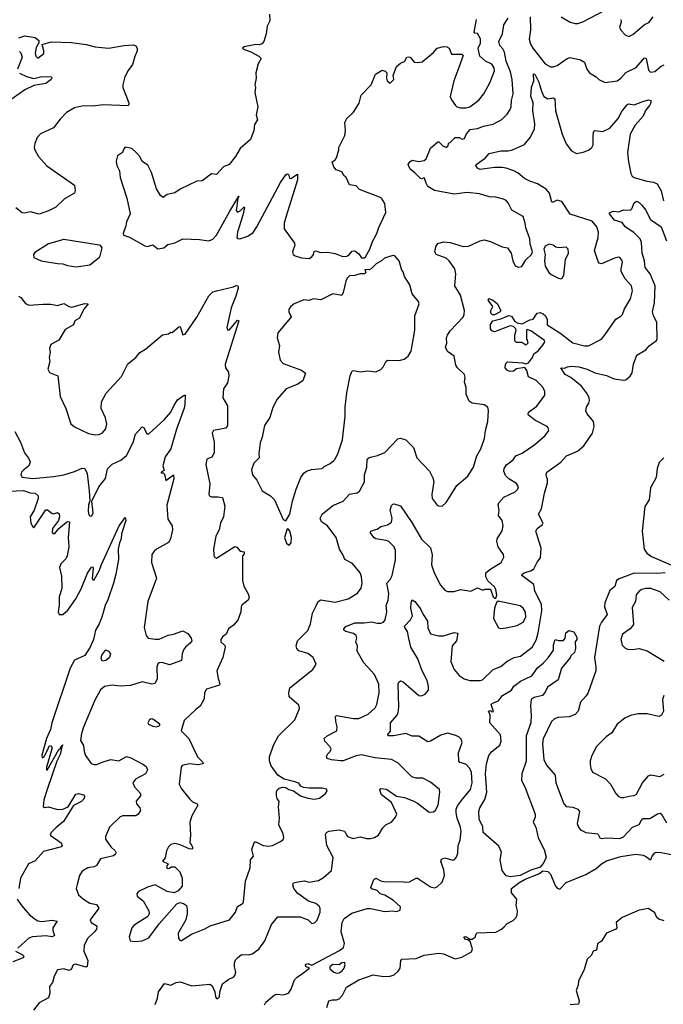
# Model space of a CAD drawing. Extents: x 2057697 to 2160550, y 827490 to 1016834.
# Tile 10 of 256: x 2069935 to 2074870, y 849069 to 856613. Entities that reach past the tile are written whole.
import ezdxf

# ---------------------------------------------------------------- set-up
doc = ezdxf.new("R2010")
doc.units = 0

msp = doc.modelspace()

# ---------------------------------------------------------------- linework, layer by layer
at = {"layer": '0CON20XD'}
for points in [[(2071850, 856655), (2071853.8, 856605), (2071832.5, 856565), (2071826.1, 856503.9), (2071806.2, 856445), (2071792.3, 856427.7), (2071775, 856420), (2071745, 856422.5), (2071655, 856405.6), (2071644.1, 856395.9), (2071657.5, 856385), (2071707.3, 856367.3), (2071767.5, 856335), (2071786.7, 856315), (2071763.9, 856276.1), (2071746.7, 856205), (2071747.5, 856165), (2071737.5, 856115), (2071742.5, 856095), (2071737.5, 856055), (2071760, 855945), (2071747.5, 855885), (2071757.5, 855845), (2071735, 855810), (2071730, 855765), (2071706, 855695), (2071624.5, 855625.5), (2071589.2, 855565), (2071540, 855505), (2071497.5, 855485), (2071445, 855427.5), (2071405, 855432.5), (2071335, 855377.5), (2071292.5, 855375), (2071164.3, 855315.7), (2071125, 855286.7), (2071065, 855273.3), (2071035, 855251.2), (2071015, 855266), (2070985, 855317.5), (2070945, 855443.3), (2070918.9, 855498.9), (2070875, 855527.5), (2070856.7, 855565), (2070825, 855597.5), (2070795.9, 855625.9), (2070745, 855637.5), (2070732.5, 855625), (2070722.5, 855595), (2070685, 855570), (2070675, 855530), (2070680.8, 855495), (2070700.6, 855455), (2070705, 855403.3), (2070756.9, 855245), (2070782.5, 855125), (2070753.3, 855065), (2070750, 855035), (2070727.5, 854975), (2070731.7, 854961.7), (2070777.7, 854947.7), (2070895, 854880), (2070915, 854876.7), (2070955, 854887.5), (2070995, 854857.5), (2071040, 854865), (2071070.5, 854889.5), (2071125, 854902.5), (2071185, 854934.3), (2071315, 854929.4), (2071385, 854919.4), (2071415, 854931.1), (2071445, 854963.3), (2071545.6, 855145), (2071615, 855260), (2071607.5, 855242.5), (2071595, 855150), (2071605, 855137.5), (2071625, 855147.5), (2071655, 855180), (2071657.5, 855175), (2071645.7, 855115.7), (2071604.5, 854985), (2071600, 854945), (2071606.1, 854936.1), (2071623.6, 854933.6), (2071685, 854954.2), (2071725, 854982.9), (2071754.5, 855025), (2071933.8, 855365), (2071975, 855423.3), (2071985, 855432.5), (2071995, 855430), (2072005, 855400), (2072015, 855397.5), (2072065, 855430), (2072066.1, 855385), (2071978, 855108)], [(2071978, 855108), (2071963.1, 855053.1), (2071961.9, 855011.9), (2072042, 854902), (2072044.2, 854885), (2072026.4, 854835), (2072033.1, 854815), (2072048, 854805), (2072095, 854787.9), (2072155, 854783.5), (2072176, 854795), (2072188, 854815), (2072192, 854838), (2072205, 854843.3), (2072240.5, 854830.5), (2072295, 854831.2), (2072355, 854822), (2072405, 854802.5), (2072435, 854800), (2072455, 854807.5), (2072485, 854840), (2072505, 854842.5), (2072535, 854820), (2072555, 854787.5), (2072575, 854787.5), (2072587.5, 854795), (2072620, 854855), (2072640, 854915), (2072673.9, 854976.1), (2072688.3, 855021.7), (2072741.2, 855135), (2072734, 855205), (2072708.8, 855245), (2072695, 855253.8), (2072541.2, 855311.2), (2072515, 855340), (2072465, 855347.5), (2072437.5, 855405), (2072419.5, 855419.5), (2072405, 855447.5), (2072361.7, 855461.7), (2072344.2, 855485), (2072330, 855525), (2072355, 855540), (2072364.2, 855555.8), (2072381.2, 855615), (2072381.2, 855635), (2072426.7, 855725), (2072433.3, 855765), (2072427.5, 855825), (2072443.3, 855855), (2072494.1, 855905.9), (2072537, 855973), (2072553.8, 856035), (2072630, 856115), (2072664.3, 856195.7), (2072715, 856227.5), (2072738.3, 856218.3), (2072750, 856205), (2072747.5, 856165), (2072752.5, 856145), (2072775, 856127.5), (2072802.5, 856155), (2072797.5, 856185), (2072823.3, 856255), (2072855, 856280), (2072886.4, 856293.6), (2072902.5, 856325), (2072915, 856330), (2072930, 856325), (2072958.8, 856288.8), (2072985, 856284.2), (2073020.5, 856289.5), (2073107, 856363), (2073135, 856394), (2073185, 856407.1), (2073210, 856405), (2073227.5, 856395), (2073245, 856350), (2073325, 856350), (2073335, 856340), (2073302.4, 856247.6), (2073263.8, 856145), (2073235.5, 856025), (2073245, 856000), (2073276, 855955), (2073286.7, 855945), (2073315, 855938.9), (2073355, 855937.5), (2073385, 855945.5), (2073455, 855996), (2073492.9, 856045), (2073540.6, 856129.4), (2073575, 856222.5), (2073571.8, 856245), (2073555, 856271.4), (2073506.1, 856296.1), (2073463.5, 856333.5), (2073450, 856395), (2073466.8, 856433.2), (2073467.9, 856467.9), (2073445, 856507.5), (2073425, 856510), (2073418.3, 856518.3), (2073438.1, 856615)], [(2073050.3, 855360.3), (2073039.3, 855399.3), (2073035, 855402.5), (2073015, 855393.8), (2073005, 855398), (2072965, 855440.8), (2072927.8, 855467.8), (2072914.4, 855505), (2072925, 855524.2), (2072945, 855535.7), (2072995, 855525.5), (2073036.8, 855533.2), (2073052.5, 855547.5), (2073085, 855630), (2073141.7, 855678.3), (2073148.3, 855678.3), (2073182.5, 855645), (2073205, 855637.5), (2073217.5, 855645), (2073225, 855670), (2073236.4, 855673.6), (2073275, 855710), (2073305, 855710), (2073327, 855697), (2073345, 855703.3), (2073360.3, 855739.7), (2073388.8, 855771.2), (2073445, 855778.9), (2073492, 855798), (2073565, 855812.9), (2073632.3, 855847.7), (2073671.7, 855888.3), (2073694.5, 855925.5), (2073703.2, 855946.8), (2073705.5, 855994.5), (2073718.2, 856045), (2073712, 856155), (2073697.2, 856215), (2073665.8, 856295.8), (2073652.5, 856365), (2073639.8, 856389.8), (2073617.1, 856415), (2073607.4, 856445), (2073637.9, 856505), (2073647.5, 856575), (2073680.5, 856625)], [(2073850, 856635), (2073852.3, 856535), (2073841.8, 856465), (2073851.3, 856425), (2073868.2, 856395), (2073965, 856275.8), (2074005, 856252.9), (2074025, 856252.9), (2074055, 856263.1), (2074133.6, 856316.4), (2074155, 856324.7), (2074234.3, 856305), (2074265, 856288.6), (2074283.8, 856235), (2074303.8, 856205), (2074355, 856176.2), (2074375, 856154), (2074425, 856130.8), (2074515, 856144.2), (2074545, 856165.8), (2074581.5, 856208.5), (2074662.6, 856247.4), (2074725, 856321.5), (2074736.9, 856315), (2074755, 856226.7), (2074771.3, 856211.3), (2074805, 856217.5), (2074852.7, 856257.3), (2074875, 856267.4)], [(2074086.7, 856635), (2074156.2, 856595), (2074195, 856584.5), (2074215, 856584.4), (2074253.1, 856596.9), (2074425, 856686.7)], [(2074544.7, 856615), (2074546.9, 856595), (2074534.4, 856555), (2074544.3, 856534.3), (2074577, 856497), (2074605, 856485.8), (2074635, 856498.6), (2074725, 856575.8), (2074757.4, 856592.6), (2074791.2, 856635)], [(2069930, 856475), (2069975, 856490), (2070055, 856476.9), (2070083.3, 856455), (2070083.3, 856435), (2070060.9, 856399.1), (2070053.3, 856356.7), (2070058.5, 856335), (2070075, 856317.5), (2070119.5, 856355), (2070120.5, 856375), (2070107.5, 856422.5), (2070175.6, 856444.4), (2070331.9, 856438.1), (2070445, 856424.4), (2070515, 856405.6), (2070615, 856395.6), (2070735, 856415.7), (2070805, 856420), (2070825, 856412), (2070835.8, 856395), (2070835.7, 856374.3), (2070819.2, 856330.8)], [(2070819.2, 856330.8), (2070800.3, 856269.7), (2070765.8, 856225), (2070742.5, 856175), (2070726.2, 856115), (2070726.2, 856095), (2070772, 855975), (2070773.3, 855965), (2070765.8, 855954.2), (2070575, 855960.8), (2070495, 855951.4), (2070425, 855952.5), (2070355, 855938), (2070295, 855903.3), (2070245, 855851.2), (2070195, 855783.8), (2070095, 855740), (2070069.7, 855710.3), (2070052, 855665), (2070047.5, 855635), (2070050.8, 855615), (2070079.2, 855565), (2070144.6, 855494.6), (2070356.2, 855345), (2070360.8, 855305), (2070355.8, 855284.2), (2070278.6, 855241.4), (2070212.7, 855177.3), (2070155, 855148.8), (2070085.6, 855124.4), (2070015, 855141.1), (2069975, 855131.1), (2069955, 855132.7), (2069905, 855171.4)], [(2069935, 856368.5), (2069945, 856359.2), (2069954.4, 856325), (2069919.7, 856235)], [(2069932.8, 856202.8), (2069987.3, 856177.3), (2070045, 856161.9), (2070105, 856177.5), (2070180, 856175), (2070182.5, 856165), (2070176.7, 856155), (2070136.4, 856123.6), (2070045, 856108.5), (2069975, 856076), (2069845, 855984.2)], [(2072648.3, 852701.7), (2072675, 852710), (2072705, 852729.1), (2072755, 852742.9), (2072785.9, 852764.1), (2072789.6, 852795), (2072775.7, 852855), (2072785, 852890), (2072795, 852901.2), (2072805, 852903.3), (2072855, 852888.8), (2072941.1, 852761.1), (2073015, 852634), (2073085.4, 852565.4), (2073098.3, 852511.7), (2073093, 852437), (2073112.2, 852375), (2073161.3, 852281.3), (2073195, 852243.3), (2073215, 852231.2), (2073265, 852232.5), (2073315, 852248.1), (2073395, 852235.5), (2073445, 852258.8), (2073485, 852243.3), (2073505, 852250), (2073545, 852250), (2073565, 852190), (2073575, 852180), (2073585, 852180), (2073593.3, 852205), (2073585, 852247.5), (2073575, 852266.7), (2073524, 852314), (2073508.6, 852345), (2073510, 852375), (2073540.3, 852399.7), (2073625.5, 852454.5), (2073647.5, 852495), (2073644, 852515), (2073603.2, 852573.2), (2073592, 852615), (2073595.8, 852634.2), (2073634.4, 852695.6), (2073641.9, 852735), (2073634, 852775), (2073606.9, 852815), (2073610.6, 852855), (2073604.4, 852895), (2073609.1, 852910.9), (2073645.9, 852954.1), (2073735, 852996.7), (2073753.6, 853016.4), (2073760, 853035), (2073745, 853060), (2073685.5, 853095.5), (2073659.7, 853119.7), (2073645.8, 853154.2), (2073648.6, 853175), (2073667.8, 853202.2), (2073719.1, 853240.9), (2073739.7, 853270.3), (2073787.4, 853292.6), (2073885, 853358.1), (2073965, 853427.5), (2073992, 853465), (2073988, 853485), (2073978.8, 853495), (2073885, 853544.3), (2073833.8, 853585), (2073836.2, 853605), (2073898.9, 853651.1), (2073960, 853735), (2073960.8, 853765), (2073945, 853798), (2073895, 853848.6), (2073835.6, 853875.6), (2073822.1, 853925), (2073808.3, 853948.3), (2073743, 853937), (2073720, 853920), (2073695, 853918), (2073673.8, 853925), (2073656.2, 853945), (2073656, 853955), (2073662.1, 853977.9), (2073675, 853991.2), (2073793.6, 853983.6), (2073815, 853976.7), (2073835, 853982.9), (2073867.5, 854025), (2073876.9, 854053.1), (2073909.5, 854075), (2073945, 854118.6), (2073960.8, 854145), (2073958.8, 854155), (2073855, 854230), (2073825, 854240), (2073820, 854235), (2073820, 854165), (2073827, 854157), (2073830, 854135), (2073815, 854120), (2073785, 854140), (2073745, 854140), (2073731.7, 854151.7), (2073732.5, 854195), (2073742.5, 854235), (2073740, 854245), (2073721.7, 854261.7), (2073695, 854266.7), (2073575, 854222), (2073555, 854228), (2073545.6, 854245), (2073545, 854277.5), (2073562.5, 854305), (2073625, 854321.2), (2073685, 854346.2), (2073705, 854341.2), (2073732, 854302), (2073749.3, 854289.3), (2073786.4, 854283.6), (2073845, 854312.5), (2073871.7, 854318.3), (2073903.3, 854365), (2073925, 854370), (2073949.7, 854359.7), (2073965.8, 854345), (2073978.6, 854315), (2073980, 854275), (2074075, 854213.3), (2074175, 854137.5), (2074265, 854113.5), (2074295, 854113.1), (2074394.5, 854165.5), (2074425, 854200), (2074505, 854318.8), (2074545, 854341.2), (2074555.5, 854354.5), (2074572, 854398), (2074616.7, 854475), (2074633.6, 854535), (2074625, 854574), (2074576.4, 854626.4), (2074547.5, 854685), (2074545.7, 854705), (2074555.8, 854755), (2074548.8, 854775), (2074535, 854790), (2074525, 854794), (2074495, 854786.7), (2074395, 854743.1), (2074376.9, 854746.9), (2074369.3, 854759.3), (2074341.8, 854845), (2074369.6, 854945), (2074371.8, 854985), (2074359.5, 855025), (2074325, 855068.5), (2074155, 855123.1), (2074091.2, 855221.2), (2074055, 855230), (2074025, 855214.4), (2074015, 855216), (2073996.2, 855285), (2073970.6, 855315), (2073905, 855354.4), (2073845, 855375.8), (2073805, 855397.5), (2073757.3, 855437.3), (2073723.3, 855455), (2073665, 855476.8), (2073635, 855480), (2073575, 855479.6), (2073465, 855465.6), (2073444.6, 855474.6), (2073431.2, 855495), (2073434, 855505), (2073505, 855552), (2073535, 855588), (2073625, 855607.5), (2073679.3, 855609.3), (2073712.7, 855617.3), (2073805, 855658.1), (2073848.9, 855711.1), (2073881.4, 855775), (2073885.5, 855815), (2073869.3, 855915), (2073872.7, 855975), (2073853.9, 856026.1), (2073860, 856095), (2073875.8, 856145.8), (2073875, 856198.8), (2073885.6, 856195), (2073915.4, 856135), (2073934.6, 856065), (2073953.6, 856025), (2073985, 856006.8), (2074025, 856014.5), (2074036.9, 856006.9), (2074043.4, 855915), (2074095.3, 855735), (2074125, 855663.3), (2074165, 855609.4), (2074205, 855588.6), (2074255, 855597.5), (2074295, 855612.5), (2074320.8, 855635), (2074331.4, 855655), (2074331.4, 855715), (2074334, 855755), (2074345, 855763.8), (2074405, 855756.4), (2074458.7, 855781.3), (2074524.6, 855855), (2074555, 855915.6), (2074595, 855964.2), (2074605, 855968.6), (2074645, 855960.6), (2074712.4, 855987.6), (2074755, 855998.9), (2074773.8, 855995), (2074773.1, 855975), (2074764.1, 855955), (2074733.4, 855916.6), (2074714.5, 855875), (2074654.7, 855805), (2074614.7, 855735), (2074595.5, 855595), (2074602, 855525), (2074620.8, 855435), (2074631.4, 855415), (2074645, 855404.5), (2074743.8, 855375), (2074795, 855369.6), (2074823.3, 855355), (2074852.6, 855302.6), (2074869.7, 855225)], [(2069925.5, 854495.5), (2069943.3, 854485), (2069978.8, 854438.8), (2070005, 854425.8), (2070114.3, 854434.3), (2070175, 854432.9), (2070225, 854422.9), (2070275, 854437.9), (2070315, 854414.5), (2070335, 854410), (2070435, 854439.6), (2070461.2, 854435), (2070426.2, 854395), (2070395, 854326.7), (2070357.5, 854305), (2070347.5, 854275), (2070285, 854240), (2070235, 854158), (2070174.2, 854125), (2070163.6, 854093.6), (2070170, 854065), (2070162.5, 854025), (2070166.7, 853995), (2070150, 853935), (2070165, 853910), (2070226.7, 853885), (2070245.8, 853725), (2070290, 853635), (2070326.4, 853516.4), (2070355, 853492.5), (2070461.9, 853441.9), (2070515, 853432.9), (2070545, 853435.7), (2070571.1, 853448.9), (2070594.4, 853475), (2070604.4, 853515), (2070592.7, 853562.7), (2070559.4, 853635), (2070563.3, 853685), (2070597.2, 853752.8), (2070715, 853879.5), (2070765, 853976.5), (2070826.7, 854025), (2070855.8, 854064.2), (2070900.5, 854089.5), (2071030.5, 854199.5), (2071075, 854207.5), (2071095, 854220), (2071105, 854217.5), (2071155, 854260), (2071165, 854262.5), (2071185, 854197.5), (2071205, 854204), (2071294.6, 854335), (2071385, 854497.5), (2071415, 854528.2), (2071443.4, 854536.6), (2071573.4, 854566.6), (2071595, 854576.5), (2071607.5, 854575), (2071609.6, 854555), (2071593.4, 854495), (2071557.3, 854405), (2071524.3, 854254.3), (2071530, 854235), (2071545, 854237.5), (2071605, 854310), (2071615.8, 854305.8), (2071511.1, 853975), (2071512.3, 853945), (2071535, 853912.5), (2071539.7, 853885), (2071529.6, 853830.4), (2071498.4, 853785), (2071493.8, 853715), (2071528, 853655), (2071529.2, 853505), (2071515, 853482.9), (2071420, 853465), (2071410.8, 853445), (2071427.5, 853375), (2071425.7, 853295), (2071407.8, 853262.2), (2071370.8, 853245), (2071362.9, 853205), (2071394.2, 853055.8), (2071386.2, 852975), (2071390, 852965), (2071405, 852958), (2071457.9, 852957.9), (2071491.2, 852951.2), (2071507.5, 852885), (2071497.5, 852805), (2071476, 852755), (2071464.2, 852705), (2071438.9, 852655), (2071422, 852555), (2071423.6, 852513.6), (2071427.5, 852497.5), (2071445, 852487.5), (2071585, 852575.7), (2071600.6, 852570.6), (2071625, 852541.2), (2071656.7, 852535), (2071655, 852520), (2071642.5, 852505), (2071642.9, 852315), (2071653.9, 852273.9), (2071687.5, 852215), (2071693.8, 852185), (2071686.7, 852165), (2071641.4, 852128.6), (2071633.3, 852115), (2071631.2, 852075), (2071606.6, 852013.4), (2071575.7, 851974.3), (2071536.2, 851945), (2071517.5, 851905), (2071490.8, 851885), (2071477.5, 851865), (2071478, 851845), (2071507.9, 851817.9), (2071511.4, 851805), (2071493.2, 851726.8), (2071446, 851625), (2071455.8, 851565), (2071470, 851525), (2071466.2, 851515), (2071366.8, 851483.2), (2071352.9, 851455), (2071350.5, 851409.6), (2071317.9, 851352.1), (2071285, 851328.8), (2071196.1, 851243.9), (2071173.3, 851165), (2071231.2, 851105), (2071298.6, 850965), (2071340, 850925), (2071342.5, 850915), (2071306.8, 850903.2), (2071235, 850910.5), (2071180.6, 850899.4), (2071173.1, 850886.9), (2071158.9, 850755), (2071175, 850719.2), (2071239.8, 850639.8), (2071261.3, 850621.3), (2071296.2, 850605), (2071300, 850595), (2071255, 850513.3), (2071240.6, 850465), (2071245.5, 850365), (2071238.8, 850305), (2071255.8, 850285), (2071263.3, 850265), (2071255, 850256.7), (2071235, 850258.8), (2071165, 850290.6), (2071125, 850301.4), (2071095, 850292.5), (2071075.8, 850275), (2071060, 850245), (2071049.5, 850190.4), (2071030, 850165), (2071072.5, 850145), (2071060, 850125), (2071065, 850110), (2071085, 850112.5), (2071097, 850123), (2071125, 850121.2), (2071164, 850085), (2071180.8, 850035), (2071180, 849975), (2071151.2, 849938.8), (2071118.3, 849921.7), (2071065, 849934.3), (2070975, 849984), (2070915, 849967.5), (2070845, 849933.3), (2070833.3, 849915), (2070836.4, 849896.4), (2070882.3, 849862.3), (2070926, 849784), (2070927.9, 849762.1), (2070917.2, 849742.8), (2070812, 849675), (2070795.7, 849655), (2070774.2, 849585), (2070783.3, 849555), (2070815, 849549.2), (2070874.4, 849555.6), (2070925, 849577.5), (2071005, 849686), (2071140.8, 849839.2), (2071165, 849850), (2071191.3, 849841.3), (2071214, 849825), (2071220.5, 849795), (2071220.5, 849765), (2071209.4, 849715), (2071149.2, 849615), (2071152.7, 849572.7), (2071165, 849557.5), (2071175, 849556.7), (2071253, 849607), (2071355, 849648), (2071395, 849670.8), (2071545, 849715.7), (2071589.5, 849775), (2071605, 849818.8), (2071636.7, 849836.7), (2071645, 849840), (2071650.8, 849855), (2071667.3, 850012.7), (2071703.1, 850115), (2071704.5, 850175.5), (2071727.1, 850205), (2071715.6, 850255), (2071735, 850312.5), (2071745, 850313.8), (2071802.5, 850285), (2071845, 850280), (2071873.9, 850286.1), (2071935, 850316.7), (2071955, 850332.5), (2071960, 850345), (2071956, 850375), (2071921.9, 850445), (2071926.5, 850495), (2071919.2, 850580.8), (2071923.6, 850623.6), (2071908.8, 850645), (2071904.3, 850665), (2071904.2, 850695.8), (2071911.2, 850715), (2071925, 850726), (2071953, 850733), (2071975, 850728.8), (2071997.5, 850715), (2072035, 850703.8), (2072087.5, 850665), (2072145, 850648), (2072195, 850641.4), (2072235, 850648.8), (2072280, 850685), (2072292.5, 850705), (2072287, 850717), (2072255, 850726), (2072155, 850724), (2072110, 850730), (2072090.7, 850740.7), (2072075, 850762.5), (2072043.9, 850773.9), (2071962.7, 850792.7), (2071915, 850824.2), (2071862.5, 850895), (2071851.1, 850935), (2071851.1, 850965), (2071881.2, 851055), (2071919.4, 851125), (2072045, 851248), (2072080, 851335), (2072075, 851360), (2072001.2, 851425), (2071998, 851455), (2072006.7, 851493.3), (2072183.3, 851635), (2072207.5, 851675), (2072186.2, 851725), (2072145, 851757.5), (2072075, 851778), (2072060.8, 851795), (2072054.2, 851815), (2072065.8, 851855), (2072145, 851932), (2072165.5, 851985), (2072180.6, 852065), (2072205.7, 852115.7), (2072223.6, 852156.4), (2072245, 852169.2), (2072355, 852150.6), (2072454.4, 852175.6), (2072525, 852218), (2072552.8, 852257.2), (2072560, 852295), (2072554.6, 852345), (2072544.5, 852375), (2072485.9, 852445.9), (2072427.8, 852477.8), (2072415, 852511.2), (2072385.8, 852555), (2072360.8, 852645), (2072294.1, 852734.1), (2072248, 852765), (2072240, 852795), (2072254, 852825), (2072335, 852891.4), (2072415, 852923.8), (2072465, 852978.8), (2072523.3, 852986.7), (2072539.3, 853000.7), (2072577.6, 853072.4), (2072580, 853125), (2072595.5, 853185), (2072599.5, 853240.4), (2072612.7, 853257.3), (2072636, 853265), (2072679.4, 853275), (2072735, 853297.9), (2072835, 853402), (2072855, 853405.7), (2072895, 853394), (2072954.3, 853335), (2072980, 853255), (2073076.2, 853155), (2073103, 853103), (2073109.2, 853075), (2073095.6, 852975), (2073097.1, 852945), (2073135, 852894), (2073147.3, 852887.3), (2073175, 852885.8), (2073205.3, 852914.6), (2073287.1, 853045), (2073372, 853115), (2073414.5, 853185.5), (2073439.1, 853270.9), (2073471.1, 853325), (2073498.1, 853405), (2073505.7, 853465), (2073524.3, 853535), (2073529.4, 853619.4), (2073523.8, 853645), (2073495, 853662), (2073405, 853676), (2073380.9, 853690.9), (2073358.6, 853745), (2073359.4, 853795), (2073344.3, 853835), (2073350.8, 853875), (2073345.7, 853895.7), (2073290.8, 853945), (2073279.2, 853965), (2073265.4, 854035.4), (2073215, 854071.4), (2073200.6, 854105), (2073210.6, 854135), (2073208.5, 854175), (2073214, 854196), (2073235, 854230), (2073334.4, 854335), (2073343.5, 854355), (2073346.5, 854385), (2073315, 854502.5), (2073270, 854575), (2073278.5, 854665), (2073272.5, 854705), (2073228.5, 854765), (2073205, 854786.9), (2073129.2, 854815), (2073118.6, 854835), (2073125.9, 854874.1), (2073141.7, 854898.3), (2073185, 854911.4), (2073235.4, 854905.4), (2073335, 854874.5), (2073375, 854878.6), (2073465, 854920), (2073495, 854926.2), (2073545, 854913.3), (2073635, 854873.8), (2073675, 854866.2), (2073702, 854825), (2073716.2, 854765), (2073735, 854726.7), (2073756.4, 854716.4), (2073785, 854723.3), (2073815, 854773.3), (2073860, 854815), (2073867.5, 854835), (2073849.2, 854895), (2073845.6, 854935), (2073815, 855017.5), (2073810.8, 855055), (2073794.1, 855104.1), (2073708, 855155), (2073679.8, 855209.8), (2073665, 855227.1), (2073645, 855238.1), (2073585, 855252.9), (2073535, 855256.9), (2073461.4, 855278.6), (2073365, 855288.1), (2073265, 855275.7), (2073115, 855304.3), (2073065.5, 855335.5), (2073050.3, 855360.3)], [(2071811.1, 849065), (2071821.4, 849085), (2071885, 849139.4), (2071905, 849145.5), (2071958.8, 849141.2), (2071995, 849153.8), (2072015.6, 849184.4), (2072043.2, 849256.8), (2072062.4, 849277.6), (2072104.3, 849305), (2072156.7, 849345), (2072128.8, 849358.8), (2072126.2, 849375), (2072145, 849381.9), (2072175, 849367.5), (2072387.7, 849482.3), (2072418.2, 849505), (2072424.6, 849535), (2072400.4, 849625), (2072406.5, 849695), (2072423.1, 849726.9), (2072482.7, 849767.3), (2072598.3, 849801.7), (2072625, 849801.9), (2072735, 849778.9), (2072795, 849784.4), (2072825, 849778.9), (2072850.9, 849789.1), (2072854.5, 849815), (2072800.8, 849865), (2072735, 849905.5), (2072698, 849915), (2072675, 849941.2), (2072635, 849953.1), (2072628, 849965), (2072651.4, 850025), (2072665, 850036.2), (2072705, 850014.3), (2072736.6, 850006.6), (2072859.7, 850010.3), (2072895, 850004.4), (2072922.7, 850007.3), (2072974.1, 850035.9), (2072985, 850036), (2073085, 849968), (2073115, 849960.8), (2073135, 849968), (2073174.6, 850005.4), (2073192.9, 850055), (2073188.2, 850098.2), (2073163.4, 850163.4), (2073168.6, 850181.4), (2073195, 850190), (2073255, 850172.9), (2073266.2, 850175), (2073283, 850197), (2073293.2, 850226.8), (2073295.7, 850285), (2073313.1, 850326.9), (2073320.6, 850395), (2073315.3, 850425), (2073288.4, 850495), (2073280.8, 850535), (2073282.3, 850565), (2073291.6, 850588.4), (2073328.8, 850641.2), (2073391.8, 850715), (2073403.7, 850765), (2073398.7, 850845), (2073386.4, 850876.4), (2073355, 850910), (2073310.5, 850920.4), (2073301.2, 850931.2), (2073299.5, 850995), (2073326.7, 851075), (2073319.6, 851099.6), (2073305, 851115.7), (2073279.4, 851129.4), (2073215, 851146.4), (2073165, 851131.8), (2073085, 851085.6), (2073065, 851080.6), (2072995, 851122.1), (2072945, 851124.2), (2072895, 851143.3), (2072800, 851125), (2072760, 851125), (2072757.5, 851135), (2072778.1, 851161.9), (2072778.9, 851225), (2072828.2, 851285), (2072837.3, 851305), (2072842.2, 851345), (2072838, 851525), (2072842.5, 851537.5), (2072855, 851546.2), (2072875, 851538.8), (2072995, 851435.5), (2073016.4, 851433.6), (2073045, 851444.3), (2073068.9, 851475), (2073070, 851505), (2073058.9, 851548.9), (2073020.9, 851625), (2072988.5, 851715), (2072932.9, 851805), (2072919.4, 851870.6), (2072909.2, 851925), (2072886.9, 851955), (2072885.7, 851965), (2072931.5, 852015), (2072945.6, 852045), (2072934.5, 852105), (2072937.1, 852145), (2072945, 852167.5), (2072965, 852154), (2073008.7, 852098.7), (2073028, 852055), (2073062.9, 852005), (2073063.2, 851953.2), (2073085, 851908), (2073145, 851892.2), (2073185, 851893.1), (2073265, 851917.5), (2073293.8, 851913.8), (2073284.3, 851855), (2073251.5, 851815), (2073240, 851695), (2073265, 851633.3), (2073305, 851589.4), (2073343.2, 851563.2), (2073385, 851550.4), (2073465, 851550), (2073484.6, 851555.4), (2073565, 851634.5), (2073625, 851658.1), (2073673, 851697), (2073726.7, 851725), (2073775, 851736.7), (2073864.5, 851805), (2073895, 851859.2), (2073910.3, 851915), (2073939.4, 852085), (2073935.9, 852135), (2073884.5, 852235), (2073876.3, 852286.3), (2073784.2, 852355), (2073787.5, 852365), (2073802.5, 852375), (2073857.8, 852392.2), (2073877.8, 852405), (2073902.6, 852457.4), (2073929.1, 852490.9), (2073934.3, 852565), (2073891.1, 852695), (2073902.5, 852715), (2073944, 852745), (2073948.6, 852755), (2073912.2, 852825), (2073934.6, 852865.4), (2073958.2, 852985), (2073981.2, 853065), (2073982.8, 853092.8), (2073975, 853113.8), (2073970.8, 853129.2), (2073976.7, 853145), (2074085, 853221.8), (2074128.3, 853271.7), (2074212.4, 853307.6), (2074261.4, 853348.6), (2074325.6, 853445), (2074340.6, 853495), (2074334.5, 853534.5), (2074285, 853593.3), (2074275.8, 853615), (2074280, 853645), (2074298.6, 853675), (2074303.1, 853695), (2074301.9, 853715), (2074289.4, 853745), (2074242.2, 853805), (2074160.4, 853870.4), (2074116, 853895), (2074083.6, 853946.4), (2074115, 853943.3), (2074135.9, 853954.1), (2074165, 853958.1), (2074223, 853953), (2074286.2, 853935), (2074345, 853906.2), (2074435, 853887.8), (2074492.2, 853862.2), (2074565, 853850), (2074581.2, 853855), (2074615, 853881.4), (2074631.5, 853908.5), (2074640, 853975), (2074667, 854043), (2074735.6, 854084.4), (2074761.2, 854115), (2074816.2, 854155), (2074822.7, 854167.3), (2074818.6, 854295), (2074794.5, 854345), (2074787.5, 854375), (2074803.1, 854445), (2074806.7, 854575), (2074768.8, 854665), (2074730.5, 854715), (2074726.4, 854765), (2074708.1, 854825), (2074702.5, 854905), (2074691.9, 854935), (2074643.3, 854983.3), (2074576, 855025), (2074555, 855060), (2074495, 855076), (2074456.7, 855125), (2074457, 855133), (2074484.3, 855145.7), (2074528.3, 855141.7), (2074565, 855157.5), (2074617, 855153), (2074627, 855163), (2074645, 855210), (2074665, 855222.5), (2074685, 855212.5), (2074705, 855191.2), (2074735, 855153.3), (2074753.1, 855115)], [(2074753.1, 855115), (2074772, 855082), (2074852.9, 855025), (2074895, 854920)], [(2070369.3, 854719.3), (2070405, 854724.3), (2070473.3, 854735), (2070545.9, 854794.1), (2070553.3, 854805), (2070566.7, 854865), (2070555, 854882.5), (2070545, 854886.2), (2070275, 854928.5), (2070155, 854895.8), (2070051.7, 854828.3), (2070040, 854815), (2070045, 854790), (2070100, 854765), (2070224.1, 854744.1), (2070265, 854743.8), (2070300.7, 854730.7), (2070369.3, 854719.3)], [(2074085, 854628), (2074095, 854633.3), (2074105.7, 854655), (2074120.8, 854775), (2074142.5, 854825), (2074141.2, 854855), (2074125, 854871.2), (2074065, 854866.2), (2074045, 854871.2), (2074025, 854886.7), (2073995, 854892.5), (2073965, 854877.5), (2073952.5, 854855), (2073963.3, 854815), (2073958, 854765), (2073964.5, 854724.5), (2073992.5, 854675), (2074010.2, 854660.2), (2074065, 854632.5), (2074085, 854628)], [(2071975, 852773.3), (2072005.6, 852825), (2072025.5, 852925), (2072054.4, 853015), (2072090, 853105), (2072112.5, 853137.5), (2072135, 853154.3), (2072172.1, 853167.9), (2072253.3, 853175), (2072269.1, 853190.9), (2072315, 853212.5), (2072343.8, 853235), (2072355, 853246.7), (2072377.1, 853295), (2072410.6, 853395), (2072431.1, 853575), (2072430.9, 853645), (2072442.5, 853755), (2072470, 853885), (2072485, 853922.5), (2072495, 853926.2), (2072545, 853916.2), (2072603.9, 853923.9), (2072665, 853913.8), (2072705, 853933.8), (2072725, 853956.7), (2072744.2, 853995.8), (2072755, 854003.3), (2072845, 854001.2), (2072881.7, 854011.7), (2072913.3, 854035), (2072935.7, 854074.3), (2072963.6, 854235), (2072965.7, 854345), (2072997.3, 854437.3), (2072993.8, 854455), (2072945, 854513.8), (2072925, 854581.2), (2072885.7, 854645), (2072875, 854682.5), (2072863.8, 854695), (2072845, 854766.7), (2072810, 854805), (2072795, 854807.5), (2072733, 854787), (2072710, 854765), (2072667, 854743), (2072633.6, 854706.4), (2072615, 854697.5), (2072581.7, 854698.3), (2072590, 854675), (2072580, 854665), (2072545, 854666.7), (2072505, 854652.5), (2072465, 854650), (2072447, 854633), (2072435, 854610), (2072416.1, 854523.9), (2072405, 854500), (2072335, 854513.3), (2072245, 854466.7), (2072185, 854473.3), (2072155, 854461.2), (2072113.9, 854466.1), (2072040, 854435), (2072013.3, 854415), (2071998.8, 854395), (2071998.8, 854375), (2072016.4, 854336.4), (2072012.3, 854327.7), (2071913.8, 854215), (2071909.2, 854175), (2071927.7, 854117.7), (2071920, 854065), (2071931.2, 854005), (2071955, 853980), (2072095, 853928), (2072126.1, 853903.9), (2072106.2, 853845), (2072062.4, 853817.6), (2071978.8, 853785), (2071910, 853705), (2071877, 853643), (2071852.5, 853565), (2071811.1, 853505), (2071794.4, 853415.6), (2071779.2, 853370.8), (2071768.3, 853288.3), (2071770, 853255), (2071730, 853215), (2071712.1, 853165), (2071720.6, 853125), (2071754.2, 853085), (2071795, 853003.3), (2071858.8, 852965), (2071890, 852935), (2071955, 852783.3), (2071975, 852773.3)], [(2073560.8, 854350.8), (2073547.5, 854365), (2073547.1, 854385), (2073562.5, 854415), (2073526.7, 854465), (2073534.2, 854475.8), (2073563.3, 854465), (2073595, 854438.8), (2073623.3, 854385), (2073620, 854375), (2073575, 854351.2), (2073560.8, 854350.8)], [(2069897, 853457), (2069940.8, 853375), (2069971.4, 853295), (2070003.9, 853253.9), (2070016.7, 853225), (2070005.8, 853195), (2069965.8, 853165), (2069950, 853145), (2069944.2, 853125), (2069955, 853109.2), (2070035, 853098), (2070195, 853113.5), (2070275, 853126.3), (2070355, 853150.3), (2070415, 853177.2), (2070435.4, 853175), (2070452.7, 853135), (2070467.2, 853002.8), (2070473, 852927), (2070463.8, 852895), (2070460, 852845), (2070465, 852820), (2070475, 852808.8), (2070487.9, 852812.1), (2070497.5, 852835), (2070488.8, 852925), (2070541.8, 853035), (2070592.2, 853097.8), (2070608.7, 853171.3), (2070645, 853207.1), (2070711.1, 853238.9), (2070753.8, 853275), (2070805, 853374.2), (2070823.6, 853436.4), (2070875, 853493.3), (2070888.3, 853488.3), (2070910.7, 853440.7), (2070925, 853440), (2071042.7, 853547.3), (2071095, 853606.2), (2071116, 853655), (2071145, 853700), (2071195, 853737.5), (2071205, 853737.5), (2071201.9, 853665), (2071195, 853636.7), (2071136.7, 853475), (2071094.4, 853325), (2071050.4, 853265), (2071033.3, 853195), (2071041.7, 853158.3), (2071020, 853145), (2071020, 853140), (2071035, 853140), (2071045, 853130), (2071055, 853082.5), (2071115, 853126.7), (2071116.5, 853095), (2071064.6, 852894.6), (2071071.4, 852785), (2071103.6, 852735), (2071105.8, 852705), (2071090.3, 852635), (2071075, 852607.1), (2070985, 852557.5), (2070965, 852540), (2070949.2, 852515), (2070946.2, 852455), (2070984.2, 852335), (2070916.7, 852155), (2070890, 851955), (2070904.4, 851895), (2070920, 851875), (2070975, 851865.9), (2071005, 851867.5), (2071072.5, 851897.5), (2071115.6, 851904.4), (2071185, 851930), (2071225, 851909.2), (2071250, 851875), (2071255.5, 851855), (2071242.9, 851835), (2071205.6, 851805), (2071190.6, 851785), (2071180, 851755), (2071175, 851703.8), (2071085, 851670.6), (2071027, 851687), (2071005, 851685.5), (2070995, 851678.6), (2070987.1, 851655), (2070990.3, 851559.7), (2070972.5, 851527.5), (2070947.1, 851522.9), (2070875, 851539.2), (2070785, 851512.2), (2070705, 851505.7), (2070645, 851514.2), (2070585, 851503.1), (2070555, 851478.6), (2070510.5, 851399.6), (2070425, 851193.3), (2070408.2, 851145), (2070401.4, 851091.4), (2070425, 851052.5), (2070429.5, 851005), (2070440.6, 850975), (2070484.2, 850915), (2070505, 850905.7), (2070525, 850906.9), (2070581.8, 850928.2), (2070634.5, 850945.5), (2070695, 850935.6), (2070755, 850966.9), (2070787.2, 850957.2), (2070885, 850907.5), (2070905, 850890), (2070914.4, 850865), (2070898.9, 850835), (2070824.2, 850795), (2070801.9, 850765), (2070815.5, 850735.5), (2070862.5, 850685), (2070862.5, 850665), (2070827.5, 850625), (2070831.4, 850605), (2070855.8, 850575), (2070860.8, 850555), (2070843.8, 850525), (2070825, 850514), (2070725, 850512.2), (2070705, 850505.7), (2070624.4, 850425.6), (2070594, 850355), (2070592.5, 850335), (2070635, 850275.8), (2070666.9, 850245), (2070672.9, 850235), (2070670.9, 850219.1), (2070653.6, 850206.4), (2070555, 850184), (2070525, 850132.5), (2070505, 850122.9), (2070457.5, 850115), (2070415, 850088.8), (2070393.4, 850056.6), (2070375, 849987.5), (2070367.5, 849955), (2070386.9, 849906.9), (2070425, 849874), (2070473.8, 849845), (2070522.9, 849832.9), (2070542.9, 849805), (2070475.8, 849715), (2070484, 849695), (2070521.7, 849671.7), (2070526, 849665), (2070522.9, 849645), (2070510, 849625), (2070458.9, 849575), (2070429.1, 849520.9), (2070426.2, 849475), (2070458.8, 849405), (2070451.7, 849358.3), (2070445, 849352.5), (2070364.3, 849375.7), (2070345, 849370), (2070330, 849335), (2070315, 849326.7), (2070275, 849340), (2070225, 849332.5), (2070200, 849285), (2070186.7, 849235), (2070163.6, 849206.4), (2070166, 849155), (2070155, 849117.5), (2070085, 849081.2), (2070040, 849025)], [(2074872.8, 853257.2), (2074838.9, 853221.1), (2074822.2, 853175), (2074815, 853106.2), (2074772.5, 853025), (2074760.4, 852935), (2074727.6, 852882.4), (2074707.3, 852695), (2074723.1, 852555), (2074743.1, 852525), (2074779.5, 852499.6), (2074945, 852429.1)], [(2069858.3, 853001.7), (2069965.2, 853005.2), (2070015, 852987.8), (2070055, 852984.2), (2070076.2, 852965), (2070077.5, 852945), (2070046.5, 852855), (2070016.1, 852803.9), (2070019.5, 852755), (2070035, 852726.7), (2070045, 852720), (2070135, 852858.8), (2070148.3, 852858.3), (2070185, 852830), (2070195, 852827.5), (2070225, 852837.5), (2070237.7, 852827.7), (2070240.5, 852805), (2070232.5, 852775), (2070185.6, 852715), (2070183.9, 852683.9), (2070192.5, 852672.5), (2070205, 852676.7), (2070236, 852715), (2070295, 852763.8), (2070305, 852768.8), (2070316.7, 852765), (2070306.2, 852645), (2070312, 852575), (2070298.1, 852505), (2070288.3, 852481.7), (2070250.8, 852445), (2070240, 852415), (2070255, 852350), (2070257.5, 852255), (2070239.2, 852190.8), (2070237.8, 852127.8), (2070230.8, 852075), (2070238, 852055), (2070265, 852056.2), (2070305, 852088.2), (2070365.3, 852174.7), (2070407.7, 852252.3), (2070455, 852371.2), (2070485, 852417.5), (2070495, 852420), (2070499.3, 852409.3), (2070490, 852335), (2070495, 852320), (2070505, 852322.5), (2070547.5, 852395), (2070562, 852438), (2070698.4, 852735), (2070745, 852798), (2070749.6, 852775), (2070716.9, 852675), (2070713.9, 852635), (2070700.8, 852605), (2070690.7, 852555), (2070692.4, 852477.6), (2070671.8, 852365), (2070655, 852296), (2070612, 852168), (2070590.8, 852125), (2070565.8, 852035), (2070545.7, 851984.4), (2070515.6, 851935), (2070500, 851865), (2070475.7, 851804.3), (2070435, 851742.5), (2070355, 851706.9), (2070322.9, 851645), (2070182.5, 851225), (2070172.5, 851175), (2070141.8, 851105), (2070105, 850977.5), (2070107.5, 850957.5), (2070123.3, 850965), (2070156.1, 851033.9), (2070162.3, 851047.7), (2070175, 851052.5), (2070183.3, 851035), (2070140, 850885), (2070140, 850865), (2070145, 850862.5), (2070235, 851020), (2070248.3, 851031.7), (2070255, 851050), (2070266.1, 851056.1), (2070257.5, 851042.5), (2070245, 850983.3), (2070218.8, 850931.2), (2070147.4, 850722.6), (2070121.2, 850635), (2070115, 850583.3), (2070125, 850575.8), (2070155, 850580.9), (2070225, 850561.5), (2070265.2, 850564.8), (2070307, 850583), (2070365, 850679.2), (2070385, 850684.2), (2070423.8, 850673.8), (2070433, 850663), (2070428.8, 850645), (2070408.3, 850621.7), (2070346.8, 850593.2), (2070271.1, 850468.9), (2070211.7, 850421.7), (2070175.8, 850385), (2070170, 850365), (2070254.2, 850305), (2070261.2, 850285), (2070254.2, 850275.8), (2070235, 850269.4), (2070119.1, 850240.9), (2070055, 850167.5), (2070003.3, 850145), (2069941.2, 850035), (2069928.6, 849955)], [(2070973.1, 849066.9), (2070991.1, 849115), (2070998.5, 849165), (2071045, 849228.8), (2071095, 849214.3), (2071135, 849235.8), (2071165, 849241.4), (2071255, 849211.2), (2071394.2, 849224.2), (2071411.4, 849211.4), (2071431.2, 849165), (2071436.7, 849125), (2071444.4, 849114.4), (2071455, 849114.3), (2071468, 849125), (2071468.8, 849165), (2071490, 849225), (2071537.7, 849262.3), (2071575, 849277.5), (2071585, 849290), (2071591.9, 849315), (2071581.9, 849355), (2071583, 849387), (2071590, 849410), (2071604.4, 849425.5), (2071635, 849450.6), (2071690.9, 849449.1), (2071716.7, 849455), (2071768, 849492), (2071814.5, 849555.5), (2071865, 849681.2), (2071915, 849738.8), (2072085, 849738.8), (2072145.7, 849715.7), (2072175, 849688.8), (2072195, 849694), (2072215.6, 849714.4), (2072237.8, 849775), (2072237.8, 849805), (2072230.7, 849820.7), (2072205, 849840), (2072150, 849860), (2072067.6, 849917.6), (2072035.7, 849955), (2072029.2, 849985), (2072035, 850000), (2072054.2, 850005.8), (2072115, 850015.6), (2072155.7, 850005.7), (2072225, 850017.5), (2072265, 850039.2), (2072325.8, 850094.2), (2072337.3, 850192.7), (2072289.4, 850285), (2072279.5, 850369.6), (2072286.2, 850385), (2072304.6, 850395.4), (2072385, 850406.2), (2072425, 850396.7), (2072448.8, 850355), (2072490.8, 850339.2), (2072545, 850353.1), (2072595, 850338.6), (2072625, 850338.6), (2072655, 850345.7), (2072686.4, 850363.6), (2072718.7, 850421.3), (2072745, 850445.8), (2072786, 850465), (2072817.6, 850502.4), (2072825.7, 850525), (2072785.8, 850615), (2072708, 850675), (2072696.7, 850713.3), (2072705, 850723.3), (2072747.7, 850717.7), (2072825, 850662.5), (2072884.5, 850654.5), (2072956.2, 850625), (2072985, 850610), (2073075, 850542), (2073107, 850543), (2073124.1, 850555.9), (2073143.1, 850595), (2073155.8, 850695), (2073152.9, 850715), (2073085, 850770.3), (2073025, 850801.1), (2072975, 850801.3), (2072942.5, 850812.5), (2072835, 850918.2), (2072785, 850945.4), (2072658.5, 850958.5), (2072555, 850979.1), (2072515, 850972), (2072415, 850935.4), (2072395, 850934.6), (2072325, 850940.9), (2072293.3, 850953.3), (2072286.2, 850965), (2072294, 850985), (2072315, 851006), (2072324.2, 851025), (2072314.2, 851045), (2072275.8, 851085), (2072270.8, 851105), (2072292.5, 851125), (2072365.7, 851165), (2072370, 851195), (2072358.9, 851235), (2072356.7, 851275), (2072365, 851281.2), (2072495, 851257.5), (2072535, 851257.8), (2072608, 851292), (2072660.2, 851339.8), (2072674.5, 851365), (2072691.5, 851455), (2072687.6, 851522.4), (2072656.5, 851595), (2072572.5, 851685), (2072522.9, 851775), (2072525.6, 851815), (2072513, 851843), (2072520.5, 851875), (2072514.4, 851895), (2072495, 851910.9), (2072434.7, 851924.7), (2072420, 851935), (2072420, 851945), (2072436.9, 851963), (2072505, 851990.7), (2072575, 851991.5), (2072635, 852000), (2072675, 851988.9), (2072705, 851990), (2072723.3, 851996.7), (2072736.7, 852015), (2072749.5, 852075), (2072745.7, 852125), (2072760.8, 852165), (2072765.7, 852215.7), (2072750.5, 852295), (2072775.4, 852325), (2072790.5, 852355), (2072816.8, 852475), (2072815.9, 852545), (2072805, 852574.2), (2072765.3, 852615.4), (2072745, 852623.6), (2072665, 852634.4), (2072653, 852643), (2072623.3, 852685), (2072630, 852695), (2072648.3, 852701.7)], [(2072005, 852590), (2072016.7, 852605), (2072018.8, 852645), (2072006.2, 852695), (2071995, 852710), (2071985, 852712.5), (2071966.7, 852645), (2071981.7, 852601.7), (2071995, 852590), (2072005, 852590)], [(2074885, 852374.5), (2074825, 852369.2), (2074645, 852373.3), (2074530.3, 852329.7), (2074509.4, 852315), (2074498.7, 852271.3), (2074460.4, 852239.6), (2074421.5, 852145), (2074419.4, 852115), (2074439.5, 852055), (2074395, 851998.1), (2074379.1, 851965), (2074341.8, 851725), (2074352.9, 851655), (2074351.1, 851625), (2074292.5, 851457.5), (2074278.1, 851431.9), (2074235.6, 851385), (2074217.8, 851315), (2074195, 851289.2), (2074147.4, 851272.6), (2074062.8, 851267.2), (2074035, 851256.7), (2074011.1, 851235), (2073947.8, 851102.2), (2073943.1, 851065), (2073954.5, 850944.5), (2073975, 850901.2), (2074040, 850825), (2074044.3, 850765), (2074105.7, 850605), (2074125, 850584.2), (2074175, 850580), (2074214.3, 850564.3), (2074222, 850555), (2074225.8, 850545), (2074210, 850455), (2074218.8, 850425), (2074235, 850406.7), (2074275.8, 850385.8), (2074367.5, 850375), (2074383.3, 850345), (2074395, 850338.8), (2074435, 850343.1), (2074535, 850340), (2074565, 850353.1), (2074634, 850426), (2074685, 850445.8), (2074703.6, 850485), (2074715, 850493.5), (2074765, 850493.1), (2074825, 850529.4), (2074845, 850532.5), (2074856.4, 850526.4), (2074895, 850460)], [(2074915, 852164.3), (2074845, 852229.1), (2074775, 852254.6), (2074735, 852255.4), (2074705, 852246.5), (2074685, 852234.4), (2074662.6, 852207.4), (2074655.6, 852155), (2074631.7, 852108.3), (2074639.8, 851980.2), (2074614.2, 851945), (2074555.4, 851904.6), (2074544.4, 851865), (2074555, 851821.2), (2074575, 851799.2), (2074595, 851790), (2074633, 851787), (2074685, 851794.3), (2074745, 851777.8), (2074875, 851699.2)], [(2073625, 851947.1), (2073665, 851953.5), (2073748.3, 851971.7), (2073795, 851997.1), (2073815.4, 852035), (2073813.6, 852073.6), (2073795.6, 852105), (2073772, 852122), (2073602.5, 852157.5), (2073591.2, 852148.8), (2073575.8, 852104.2), (2073567.5, 852025), (2073605, 851953.8), (2073625, 851947.1)], [(2073695, 850044.5), (2073664.1, 850054.1), (2073634.2, 850095), (2073618.4, 850175), (2073628.1, 850235), (2073609.6, 850279.6), (2073488.1, 850385), (2073485, 850427.5), (2073456.8, 850486.8), (2073454.2, 850545), (2073462.9, 850575), (2073501.2, 850638.8), (2073517.1, 850695), (2073506.2, 850835), (2073515, 850912.5), (2073532.5, 850975), (2073555, 851005.7), (2073615.4, 851054.6), (2073627.1, 851085), (2073622.5, 851132.5), (2073540, 851225), (2073542.5, 851285), (2073530, 851315), (2073545, 851320), (2073555, 851310), (2073568.3, 851311.7), (2073550, 851365), (2073560, 851375), (2073605.8, 851394.2), (2073636.7, 851435), (2073704.5, 851475.5), (2073724.7, 851505.3), (2073741.7, 851518.3), (2073775, 851545.5), (2073862, 851585), (2073905, 851648), (2073948.5, 851681.5), (2073987.5, 851722.5), (2074027, 851783), (2074026.4, 851823.6), (2074040, 851865), (2074065, 851857.5), (2074105, 851857.5), (2074116.7, 851875), (2074122.5, 851915), (2074145, 851932.5), (2074183, 851923), (2074207, 851883), (2074207.5, 851865), (2074193.3, 851845), (2074196.1, 851796.1), (2074188.8, 851765), (2074160.7, 851739.3), (2074155, 851722.5), (2074088, 851645), (2074063.3, 851555), (2073980.5, 851499.5), (2073965.8, 851465), (2073943.8, 851435), (2073879.1, 851420.9), (2073855.5, 851404.5), (2073850.4, 851355), (2073857.4, 851285), (2073854.7, 851225), (2073818, 851125), (2073818.9, 850931.1), (2073786, 850834), (2073782.7, 850782.7), (2073807.1, 850735), (2073886.2, 850525), (2073886.4, 850503.6), (2073870.8, 850465), (2073891.1, 850425), (2073909.6, 850345), (2073955.3, 850255.3), (2073972.7, 850195), (2073954.6, 850155), (2073925, 850120), (2073855, 850095.4), (2073773, 850057), (2073695, 850044.5)], [(2070569.3, 851699.3), (2070558.8, 851715), (2070565, 851742.9), (2070595, 851784), (2070616.2, 851775), (2070632, 851755), (2070623.1, 851725), (2070595, 851703.1), (2070569.3, 851699.3)], [(2074874.5, 851435.5), (2074862.9, 851405), (2074870, 851315), (2074856.4, 851283.6), (2074835, 851274.5), (2074745.9, 851294.1), (2074674.3, 851294.3), (2074617.6, 851282.4), (2074575, 851260.8), (2074516, 851215), (2074475, 851148.8), (2074430.7, 851119.3), (2074356.2, 851045), (2074320.8, 850975), (2074310, 850935), (2074309.2, 850905), (2074314.2, 850875), (2074327.3, 850847.3), (2074426.3, 850796.3), (2074465.8, 850755), (2074504.3, 850684.3), (2074522.7, 850662.7), (2074544.1, 850654.1), (2074564.1, 850654.1), (2074606.6, 850663.4), (2074645, 850669.4), (2074665, 850679.2), (2074709.4, 850765), (2074755, 850820), (2074775, 850826), (2074843.9, 850813.9), (2074877.3, 850832.7)], [(2070985, 851193.8), (2071010, 851205), (2071010, 851215), (2070955, 851253.3), (2070944.3, 851255.7), (2070926.7, 851245), (2070916.7, 851225), (2070923.3, 851215), (2070955, 851198.8), (2070985, 851193.8)], [(2072289.1, 849045), (2072304.2, 849095), (2072332.4, 849102.4), (2072365, 849101.8), (2072385, 849111.2), (2072410.7, 849139.3), (2072439.6, 849200.4), (2072535, 849256.1), (2072645, 849293.9), (2072725, 849280.7), (2072775, 849284), (2072805, 849295.4), (2072837.2, 849322.8), (2072851.5, 849345), (2072858, 849405), (2072865.8, 849414.2), (2072975, 849420.6), (2073036, 849446), (2073145, 849461.8), (2073184.4, 849455.6), (2073275, 849417.7), (2073325, 849430), (2073398, 849472), (2073407.8, 849495), (2073388.8, 849548.8), (2073371.7, 849561.7), (2073352.5, 849565), (2073340, 849585), (2073355, 849587.5), (2073385, 849567.5), (2073405, 849566.7), (2073427.3, 849582.7), (2073435, 849610), (2073443.6, 849616.4), (2073585, 849620.6), (2073630, 849645), (2073648.3, 849661.7), (2073671.7, 849688.3), (2073719.3, 849710.7), (2073742.5, 849735), (2073750, 849755), (2073752.5, 849785), (2073741.2, 849825), (2073746.7, 849875), (2073705, 849922.5), (2073706.2, 849955), (2073761.1, 849998.9), (2073811.1, 850028.9), (2073915, 850068.5), (2073945, 850092.3), (2073985.3, 850085.3), (2074004.6, 850065), (2074043.2, 849973.2), (2074055, 849958.9), (2074075, 849950.6), (2074125, 850002.1), (2074276.2, 850063.8), (2074355, 850110), (2074395, 850145.6), (2074435, 850168.5), (2074545, 850200.5), (2074658.6, 850218.6), (2074715, 850212.2), (2074740, 850200), (2074765, 850177.5), (2074775, 850177.5), (2074783.3, 850205), (2074805, 850229.2), (2074815, 850234.2), (2074852.1, 850232.1), (2074932.4, 850217.6)], [(2069916, 849875), (2069948.6, 849825), (2070009.4, 849755), (2070055, 849720.5), (2070075, 849709.5), (2070105, 849703.8), (2070185, 849713.5), (2070222.5, 849705), (2070189.2, 849655), (2070189.2, 849635), (2070202, 849595), (2070185, 849586.7), (2070135, 849593.7), (2070034, 849586), (2070004.2, 849575), (2069920.3, 849499.7)], [(2074875, 849707.5), (2074835, 849720), (2074820, 849735), (2074805, 849768.8), (2074755, 849802), (2074685, 849791.2), (2074555, 849734), (2074508.8, 849695), (2074513.8, 849655), (2074506.2, 849645), (2074435, 849613.3), (2074395, 849553.3), (2074365, 849532.5), (2074356.1, 849483.9), (2074332.5, 849475), (2074320, 849445), (2074285.8, 849414.2), (2074262.5, 849335), (2074220, 849245), (2074216.7, 849215), (2074202, 849175), (2074223.3, 849095), (2074219.3, 849070.7), (2074155, 849064)], [(2069902.5, 849475), (2069955, 849451.1), (2069966.8, 849436.8), (2069962.5, 849425), (2069883.1, 849395)], [(2072365, 849307.5), (2072385, 849310), (2072407.5, 849325), (2072422.9, 849345), (2072430, 849375), (2072425, 849388), (2072405, 849387.5), (2072385, 849371.2), (2072335, 849372.9), (2072313.8, 849355), (2072311.7, 849341.7), (2072343.3, 849315), (2072365, 849307.5)]]:
    msp.add_lwpolyline(points, dxfattribs=at)

doc.saveas('drawing.dxf')
